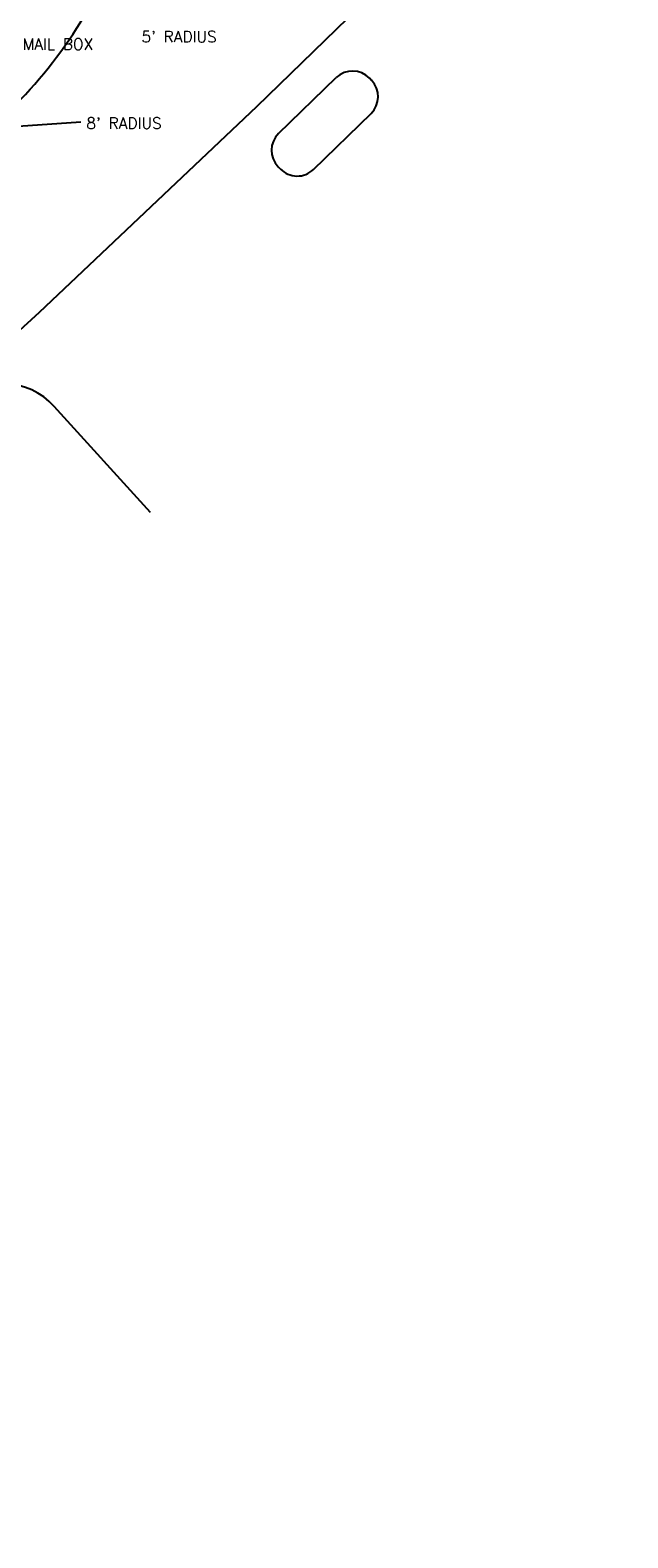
# Model space of a CAD drawing. Header units: feet. Extents: x 2087242 to 2092707, y 861919 to 865997.
# Tile 23 of 39: x 2091497 to 2091624, y 863184 to 863506. Entities that reach past the tile are written whole.
import ezdxf

# ---------------------------------------------------------------- set-up
doc = ezdxf.new("R2010")
doc.units = ezdxf.units.FT
doc.header["$LTSCALE"] = 30
doc.header["$MEASUREMENT"] = 0
doc.linetypes.add('CENTER', pattern=[2, 1.25, -0.25, 0.25, -0.25])
for name, color, linetype in [('C-MB-RELOCATED', 3, 'Continuous'), ('GIS-DRIVEWAY', 252, 'Continuous'), ('GIS-PAINT', 252, 'Continuous'), ('P-CL', 62, 'CENTER')]:
    doc.layers.add(name, color=color, linetype=linetype)
doc.styles.add('L80', font='simplex.shx', dxfattribs={"height": 2.4})

msp = doc.modelspace()

# ---------------------------------------------------------------- linework, layer by layer
at = {"layer": 'C-MB-RELOCATED', "elevation": -346}
msp.add_lwpolyline([(2091493.99, 863485.29), (2091507.32, 863486.21)], dxfattribs=at)
at = {"layer": 'GIS-DRIVEWAY'}
for p, q in [((2091549.5, 863483.74), (2091561.77, 863495.65)), ((2091569.3, 863495.07), (2091568.84, 863495.55)), ((2091556.93, 863476.09), (2091569.19, 863488)), ((2091549.86, 863476.19), (2091549.4, 863476.67)), ((2091522.18, 863402.99), (2091501.69, 863425.56))]:
    msp.add_line(p, q, dxfattribs=at)
for centre, radius, start, end in [((2091565.25, 863492.06), 5, 44.1614, 134.1614), ((2091565.71, 863491.59), 5, 314.1614, 44.1614), ((2091552.98, 863480.15), 5, 134.1614, 224.1614), ((2091553.45, 863479.67), 5, 224.1614, 314.1614), ((2091490.58, 863415.47), 15, 42.2401, 132.2401)]:
    msp.add_arc(centre, radius, start, end, dxfattribs=at)
at = {"layer": 'GIS-PAINT'}
for p, q in [((2091544.83, 863489.47), (2091623.93, 863566.28)), ((2091498.53, 863445.65), (2091544.83, 863489.47)), ((2091442.83, 863395.08), (2091498.53, 863445.65))]:
    msp.add_line(p, q, dxfattribs=at)
at = {"layer": 'P-CL', "flags": 128}
msp.add_lwpolyline([(2088468.91, 861918.53), (2088488.63, 861932.28, -0.034581), (2088500.48, 861939.38), (2088534.56, 861956.72, 0.029421), (2088585.3, 861986.42, -0.0007), (2088592.22, 861991.03, -0.04037), (2088620.44, 862006.63), (2088639.39, 862015.18, 0.033657), (2088663.1, 862027.88, -0.002782), (2088691.16, 862045.21, 0.092902), (2088704.86, 862057.54), (2088705.49, 862058.36, -0.096114), (2088719.73, 862071.02, -0.011728), (2088841.23, 862139.22, -0.035174), (2088866.91, 862150.62), (2088890.14, 862159.03, 0.028803), (2088911.3, 862168.1, -0.00652), (2088980.94, 862201.7, 0.028803), (2089001.21, 862212.62), (2089022.24, 862225.56, -0.035174), (2089047.15, 862238.58, -0.010609), (2089163.73, 862286.47), (2089816.95, 862538.79, -0.028024), (2089842.74, 862547.13, 0.028024), (2089870.24, 862556.01), (2089887.94, 862562.85, 0.028632), (2089935.67, 862584.5), (2090000.5, 862618.51, -0.028632), (2090052.6, 862642.15), (2090546.08, 862832.76), (2090565.99, 862832.41, 0.018361), (2090753.3, 862912.67), (2090768.09, 862916.39, 0.041427), (2091164.74, 863148.63), (2091176.03, 863169.19, 0.011593), (2091291.7, 863256.88), (2091269.27, 863284.93, 0.006755), (2091326.39, 863331.7), (2091341.79, 863344.87), (2091345.87, 863348.41, 0.023243), (2091479.33, 863475.19), (2091494.51, 863491.01, 0.05935), (2091508.75, 863509.9), (2091509.7, 863511.54, -0.05935), (2091523.94, 863530.43), (2091538.63, 863545.79), (2091546.91, 863545.96), (2091557.22, 863556.9)], format="xyb", dxfattribs=at)

# ---------------------------------------------------------------- texts
at = {"layer": 'C-MB-RELOCATED', "char_height": 2.4, "width": 34.0415, "attachment_point": 1, "style": 'L80'}
for s, insert in [("5' RADIUS", (2091520.26, 863505.58, -694)), ('RELOCATED MAIL BOX', (2091475.41, 863503.99)), ("8' RADIUS", (2091508.53, 863487.15, -346))]:
    msp.add_mtext(s, dxfattribs=dict(at, insert=insert))

doc.saveas('drawing.dxf')
